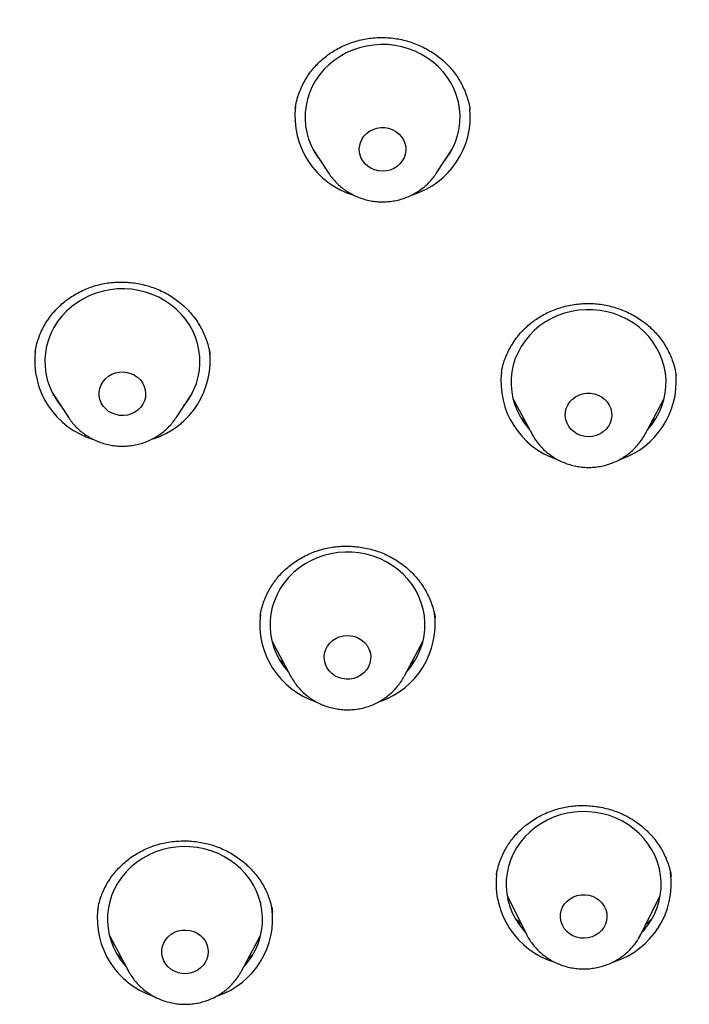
# Model space of a CAD drawing. Header units: millimetres. Extents: x 8 to 1577, y 12 to 2536.
# Tile 49 of 66: x 743 to 756, y 2147 to 2166. Entities that reach past the tile are written whole.
import ezdxf

# ---------------------------------------------------------------- set-up
doc = ezdxf.new("R2010")
doc.units = ezdxf.units.MM

msp = doc.modelspace()

# ---------------------------------------------------------------- linework, layer by layer
at = {"color": 7, "linetype": 'Continuous', "lineweight": 30}
for p, q in [((748.626, 2163.096), (748.935, 2162.626)), ((748.664, 2163.039), (748.657, 2163.045)), ((751.013, 2162.626), (751.322, 2163.096)), ((751.284, 2163.034), (751.277, 2163.027)), ((748.94, 2162.619), (748.935, 2162.626)), ((751.013, 2162.626), (751.009, 2162.621)), ((743.252, 2159.169), (743.25, 2159.16)), ((746.634, 2159.117), (746.632, 2159.128)), ((752.278, 2158.773), (752.274, 2158.745)), ((755.658, 2158.728), (755.655, 2158.721)), ((755.657, 2158.719), (755.656, 2158.725)), ((743.59, 2158.365), (743.9, 2157.894)), ((745.977, 2157.894), (746.287, 2158.365)), ((752.498, 2158.268), (752.867, 2157.577)), ((755.055, 2157.577), (755.424, 2158.268)), ((743.907, 2157.884), (743.9, 2157.894)), ((747.605, 2154.054), (747.604, 2154.047)), ((747.832, 2153.574), (748.201, 2152.882)), ((750.389, 2152.882), (750.758, 2153.574)), ((748.205, 2152.875), (748.201, 2152.882)), ((752.18, 2149.041), (752.179, 2149.03)), ((755.561, 2149.004), (755.559, 2149.014)), ((752.385, 2148.636), (752.758, 2147.891)), ((754.974, 2147.891), (755.347, 2148.636)), ((744.464, 2148.374), (744.462, 2148.353)), ((744.687, 2147.871), (745.056, 2147.179)), ((747.244, 2147.179), (747.613, 2147.871)), ((752.758, 2147.891), (752.756, 2147.897)), ((754.929, 2147.812), (754.97, 2147.885)), ((754.974, 2147.891), (754.942, 2147.831)), ((745.056, 2147.179), (745.052, 2147.189)), ((747.244, 2147.179), (747.237, 2147.165))]:
    msp.add_line(p, q, dxfattribs=at)
at = {"color": 7, "linetype": 'Continuous', "lineweight": 30, "flags": 128}
for points in [[(751.164, 2162.855), (751.195, 2162.894), (751.27, 2163.004), (751.334, 2163.119), (751.387, 2163.24), (751.427, 2163.364), (751.455, 2163.492), (751.471, 2163.621), (751.474, 2163.751), (751.464, 2163.881), (751.441, 2164.009), (751.405, 2164.135), (751.358, 2164.258), (751.299, 2164.375), (751.228, 2164.487), (751.147, 2164.593), (751.056, 2164.691), (750.955, 2164.78), (750.846, 2164.861), (750.73, 2164.931), (750.607, 2164.992), (750.479, 2165.041), (750.346, 2165.079), (750.211, 2165.106), (750.073, 2165.12), (749.934, 2165.123), (749.796, 2165.113), (749.66, 2165.092), (749.526, 2165.059), (749.395, 2165.014), (749.27, 2164.959), (749.151, 2164.892), (749.039, 2164.816), (748.935, 2164.73), (748.839, 2164.636), (748.754, 2164.533), (748.678, 2164.424), (748.614, 2164.309), (748.562, 2164.188), (748.521, 2164.064), (748.493, 2163.936), (748.477, 2163.807), (748.475, 2163.677), (748.485, 2163.547), (748.507, 2163.418), (748.543, 2163.292), (748.59, 2163.17), (748.649, 2163.052), (748.72, 2162.94), (748.785, 2162.855)], [(750.255, 2162.761), (750.191, 2162.721), (750.121, 2162.692), (750.047, 2162.674), (749.971, 2162.669), (749.895, 2162.675), (749.822, 2162.694), (749.752, 2162.723), (749.689, 2162.764), (749.634, 2162.814), (749.589, 2162.872), (749.556, 2162.936), (749.534, 2163.005), (749.524, 2163.076), (749.528, 2163.148), (749.545, 2163.218), (749.574, 2163.284), (749.614, 2163.345), (749.665, 2163.398), (749.724, 2163.443), (749.791, 2163.478), (749.863, 2163.501), (749.939, 2163.513), (750.015, 2163.513), (750.09, 2163.5), (750.162, 2163.476), (750.228, 2163.44), (750.287, 2163.395), (750.337, 2163.341), (750.377, 2163.279), (750.405, 2163.213), (750.421, 2163.143), (750.424, 2163.071), (750.413, 2163), (750.391, 2162.931), (750.356, 2162.868), (750.31, 2162.81), (750.255, 2162.761)], [(746.128, 2158.124), (746.193, 2158.209), (746.263, 2158.321), (746.323, 2158.439), (746.37, 2158.561), (746.405, 2158.687), (746.428, 2158.815), (746.438, 2158.945), (746.436, 2159.075), (746.42, 2159.205), (746.392, 2159.332), (746.351, 2159.457), (746.299, 2159.577), (746.235, 2159.692), (746.159, 2159.802), (746.074, 2159.904), (745.978, 2159.998), (745.874, 2160.084), (745.762, 2160.161), (745.643, 2160.227), (745.517, 2160.283), (745.387, 2160.327), (745.253, 2160.36), (745.117, 2160.382), (744.978, 2160.391), (744.84, 2160.389), (744.702, 2160.374), (744.567, 2160.348), (744.434, 2160.31), (744.306, 2160.26), (744.183, 2160.2), (744.067, 2160.129), (743.958, 2160.049), (743.857, 2159.959), (743.766, 2159.861), (743.685, 2159.756), (743.614, 2159.644), (743.555, 2159.526), (743.507, 2159.404), (743.472, 2159.278), (743.449, 2159.149), (743.439, 2159.019), (743.442, 2158.889), (743.458, 2158.76), (743.486, 2158.632), (743.526, 2158.508), (743.579, 2158.387), (743.643, 2158.272), (743.718, 2158.163), (743.749, 2158.124)], [(755.1, 2157.662), (755.105, 2157.667), (755.19, 2157.771), (755.264, 2157.881), (755.327, 2157.996), (755.378, 2158.117), (755.417, 2158.242), (755.444, 2158.37), (755.458, 2158.499), (755.46, 2158.63), (755.448, 2158.759), (755.424, 2158.888), (755.388, 2159.013), (755.339, 2159.135), (755.278, 2159.252), (755.207, 2159.364), (755.124, 2159.468), (755.032, 2159.565), (754.931, 2159.654), (754.821, 2159.734), (754.704, 2159.803), (754.58, 2159.862), (754.452, 2159.911), (754.319, 2159.948), (754.183, 2159.973), (754.045, 2159.986), (753.907, 2159.987), (753.768, 2159.977), (753.632, 2159.954), (753.498, 2159.92), (753.369, 2159.874), (753.244, 2159.817), (753.126, 2159.75), (753.014, 2159.672), (752.911, 2159.585), (752.816, 2159.49), (752.732, 2159.387), (752.658, 2159.277), (752.595, 2159.161), (752.543, 2159.04), (752.504, 2158.915), (752.477, 2158.787), (752.463, 2158.658), (752.462, 2158.528), (752.473, 2158.398), (752.497, 2158.27), (752.534, 2158.144), (752.583, 2158.022), (752.643, 2157.905), (752.715, 2157.794), (752.797, 2157.689), (752.822, 2157.662)], [(745.291, 2158.096), (745.238, 2158.044), (745.177, 2158.001), (745.109, 2157.968), (745.036, 2157.947), (744.961, 2157.937), (744.884, 2157.94), (744.81, 2157.955), (744.739, 2157.981), (744.673, 2158.018), (744.616, 2158.065), (744.568, 2158.121), (744.53, 2158.183), (744.504, 2158.251), (744.491, 2158.321), (744.49, 2158.393), (744.503, 2158.464), (744.528, 2158.532), (744.564, 2158.594), (744.612, 2158.651), (744.669, 2158.698), (744.734, 2158.736), (744.804, 2158.763), (744.879, 2158.779), (744.955, 2158.782), (745.031, 2158.774), (745.104, 2158.753), (745.172, 2158.721), (745.234, 2158.679), (745.287, 2158.627), (745.33, 2158.568), (745.362, 2158.503), (745.382, 2158.434), (745.389, 2158.362), (745.383, 2158.291), (745.364, 2158.221), (745.333, 2158.156), (745.291, 2158.096)], [(754.245, 2157.621), (754.182, 2157.581), (754.112, 2157.551), (754.038, 2157.533), (753.962, 2157.527), (753.886, 2157.532), (753.812, 2157.55), (753.743, 2157.58), (753.679, 2157.619), (753.624, 2157.669), (753.578, 2157.726), (753.544, 2157.79), (753.521, 2157.859), (753.511, 2157.93), (753.514, 2158.002), (753.53, 2158.072), (753.558, 2158.138), (753.598, 2158.2), (753.648, 2158.254), (753.707, 2158.299), (753.774, 2158.334), (753.846, 2158.358), (753.921, 2158.371), (753.997, 2158.371), (754.073, 2158.359), (754.145, 2158.335), (754.211, 2158.301), (754.271, 2158.256), (754.322, 2158.202), (754.362, 2158.141), (754.391, 2158.075), (754.407, 2158.005), (754.41, 2157.933), (754.401, 2157.862), (754.379, 2157.793), (754.345, 2157.729), (754.3, 2157.671), (754.245, 2157.621)], [(750.521, 2153.071), (750.595, 2153.181), (750.659, 2153.297), (750.711, 2153.418), (750.75, 2153.542), (750.778, 2153.67), (750.792, 2153.799), (750.794, 2153.93), (750.783, 2154.059), (750.76, 2154.188), (750.724, 2154.313), (750.676, 2154.435), (750.616, 2154.553), (750.544, 2154.664), (750.462, 2154.769), (750.371, 2154.867), (750.27, 2154.956), (750.16, 2155.036), (750.043, 2155.106), (749.92, 2155.166), (749.792, 2155.214), (749.659, 2155.252), (749.523, 2155.277), (749.385, 2155.291), (749.247, 2155.293), (749.109, 2155.283), (748.972, 2155.261), (748.838, 2155.227), (748.709, 2155.182), (748.584, 2155.125), (748.465, 2155.058), (748.353, 2154.981), (748.249, 2154.895), (748.155, 2154.8), (748.07, 2154.697), (747.995, 2154.587), (747.932, 2154.472), (747.88, 2154.351), (747.84, 2154.226), (747.813, 2154.099), (747.798, 2153.969), (747.796, 2153.839), (747.807, 2153.709), (747.83, 2153.581), (747.866, 2153.455), (747.915, 2153.333), (747.975, 2153.216), (748.046, 2153.104), (748.128, 2152.999), (748.156, 2152.967)], [(749.663, 2153.011), (749.614, 2152.956), (749.555, 2152.91), (749.49, 2152.874), (749.418, 2152.848), (749.343, 2152.835), (749.267, 2152.833), (749.191, 2152.844), (749.119, 2152.866), (749.051, 2152.9), (748.991, 2152.943), (748.939, 2152.996), (748.898, 2153.056), (748.868, 2153.122), (748.85, 2153.192), (748.845, 2153.264), (748.853, 2153.335), (748.874, 2153.404), (748.907, 2153.469), (748.951, 2153.527), (749.005, 2153.578), (749.067, 2153.62), (749.136, 2153.651), (749.209, 2153.67), (749.285, 2153.678), (749.361, 2153.673), (749.436, 2153.657), (749.506, 2153.629), (749.57, 2153.59), (749.626, 2153.541), (749.673, 2153.485), (749.709, 2153.421), (749.733, 2153.353), (749.744, 2153.282), (749.743, 2153.211), (749.728, 2153.14), (749.701, 2153.073), (749.663, 2153.011)], [(750.434, 2152.967), (750.436, 2152.969), (750.521, 2153.071)], [(755.165, 2148.155), (755.229, 2148.27), (755.281, 2148.391), (755.321, 2148.516), (755.348, 2148.643), (755.363, 2148.773), (755.365, 2148.903), (755.355, 2149.033), (755.331, 2149.161), (755.296, 2149.287), (755.248, 2149.409), (755.188, 2149.526), (755.117, 2149.638), (755.035, 2149.743), (754.943, 2149.841), (754.842, 2149.93), (754.733, 2150.01), (754.616, 2150.08), (754.493, 2150.14), (754.365, 2150.189), (754.232, 2150.226), (754.096, 2150.252), (753.959, 2150.266), (753.82, 2150.268), (753.682, 2150.258), (753.545, 2150.236), (753.411, 2150.203), (753.282, 2150.157), (753.157, 2150.101), (753.038, 2150.034), (752.926, 2149.957), (752.822, 2149.871), (752.727, 2149.776), (752.642, 2149.674), (752.567, 2149.564), (752.503, 2149.448), (752.451, 2149.328), (752.411, 2149.203), (752.384, 2149.076), (752.369, 2148.946), (752.367, 2148.816), (752.378, 2148.686), (752.401, 2148.558), (752.437, 2148.432), (752.485, 2148.31), (752.545, 2148.193), (752.616, 2148.081), (752.698, 2147.976), (752.74, 2147.929)], [(747.564, 2147.709), (747.604, 2147.834), (747.632, 2147.961), (747.647, 2148.091), (747.65, 2148.221), (747.639, 2148.351), (747.616, 2148.479), (747.581, 2148.605), (747.533, 2148.727), (747.474, 2148.845), (747.403, 2148.957), (747.321, 2149.062), (747.23, 2149.16), (747.129, 2149.249), (747.02, 2149.329), (746.904, 2149.4), (746.781, 2149.46), (746.653, 2149.509), (746.52, 2149.547), (746.384, 2149.573), (746.247, 2149.588), (746.108, 2149.59), (745.97, 2149.58), (745.833, 2149.559), (745.699, 2149.526), (745.569, 2149.481), (745.444, 2149.425), (745.325, 2149.358), (745.213, 2149.282), (745.109, 2149.196), (745.014, 2149.101), (744.928, 2148.999), (744.853, 2148.889), (744.789, 2148.774), (744.737, 2148.653), (744.697, 2148.529), (744.669, 2148.401), (744.653, 2148.272), (744.651, 2148.142), (744.661, 2148.012), (744.684, 2147.883), (744.72, 2147.757), (744.767, 2147.635), (744.827, 2147.518), (744.898, 2147.406), (744.979, 2147.3), (745.011, 2147.264)], [(754.256, 2148.025), (754.212, 2147.967), (754.159, 2147.916), (754.097, 2147.874), (754.028, 2147.842), (753.955, 2147.822), (753.879, 2147.814), (753.803, 2147.818), (753.728, 2147.834), (753.658, 2147.862), (753.594, 2147.901), (753.537, 2147.949), (753.49, 2148.005), (753.454, 2148.068), (753.429, 2148.136), (753.417, 2148.207), (753.418, 2148.279), (753.432, 2148.349), (753.459, 2148.417), (753.497, 2148.479), (753.546, 2148.534), (753.604, 2148.58), (753.669, 2148.617), (753.741, 2148.643), (753.815, 2148.657), (753.892, 2148.659), (753.967, 2148.649), (754.04, 2148.627), (754.108, 2148.594), (754.168, 2148.55), (754.22, 2148.498), (754.262, 2148.438), (754.293, 2148.372), (754.311, 2148.302), (754.316, 2148.231), (754.309, 2148.16), (754.288, 2148.09), (754.256, 2148.025)], [(746.574, 2147.41), (746.543, 2147.345), (746.5, 2147.286), (746.447, 2147.234), (746.386, 2147.191), (746.317, 2147.159), (746.244, 2147.138), (746.169, 2147.129), (746.092, 2147.133), (746.018, 2147.148), (745.947, 2147.175), (745.882, 2147.212), (745.825, 2147.26), (745.777, 2147.316), (745.74, 2147.378), (745.715, 2147.446), (745.702, 2147.517), (745.702, 2147.588), (745.715, 2147.659), (745.741, 2147.727), (745.778, 2147.789), (745.826, 2147.845), (745.883, 2147.892), (745.948, 2147.93), (746.019, 2147.956), (746.094, 2147.971), (746.17, 2147.974), (746.246, 2147.965), (746.319, 2147.944), (746.387, 2147.912), (746.448, 2147.869), (746.501, 2147.817), (746.544, 2147.757), (746.575, 2147.692), (746.594, 2147.623), (746.6, 2147.551), (746.594, 2147.48), (746.574, 2147.41)]]:
    msp.add_lwpolyline(points, dxfattribs=at)
at = {"color": 7, "linetype": 'Continuous', "lineweight": 30}
for centre, radius, start, end in [((749.873, 2163.734), 1.596, 173.2145, 253.3798), ((750.078, 2163.733), 1.594, 287.5835, 5.2119), ((744.838, 2159.002), 1.596, 173.2698, 253.2274), ((745.045, 2158.999), 1.591, 287.7878, 7.6868), ((753.855, 2158.597), 1.591, 173.2804, 251.6083), ((754.066, 2158.599), 1.593, 289.0474, 4.3756), ((749.189, 2153.902), 1.591, 173.4236, 251.4657), ((749.403, 2153.901), 1.589, 289.0986, 7.7136), ((753.766, 2148.88), 1.596, 173.3483, 253.4008), ((753.971, 2148.877), 1.591, 287.5202, 7.6814), ((746.044, 2148.199), 1.591, 173.286, 251.3456), ((746.258, 2148.198), 1.589, 289.2267, 7.7162), ((753.957, 2148.898), 1.419, 316.8818, 328.3857), ((746.263, 2148.204), 1.392, 317.5326, 339.1768)]:
    msp.add_arc(centre, radius, start, end, dxfattribs=at)
for points, knots in [([(816.979, 2151.825), (816.975, 2151.89), (816.968, 2152.011), (816.957, 2152.186), (816.946, 2152.343), (816.935, 2152.494), (816.923, 2152.659), (816.909, 2152.842), (816.89, 2153.07), (816.866, 2153.346), (816.835, 2153.675), (816.796, 2154.047), (816.749, 2154.463), (816.692, 2154.926), (816.624, 2155.426), (816.544, 2155.963), (816.444, 2156.583), (816.323, 2157.261), (816.183, 2157.973), (816.039, 2158.649), (815.891, 2159.291), (815.742, 2159.897), (815.593, 2160.469), (815.463, 2160.939), (815.355, 2161.316), (815.269, 2161.607), (815.185, 2161.886), (815.103, 2162.153), (815.022, 2162.406), (814.947, 2162.638), (814.88, 2162.844), (814.823, 2163.012), (814.778, 2163.145), (814.744, 2163.245), (814.716, 2163.326), (814.689, 2163.406), (814.655, 2163.502), (814.613, 2163.622), (814.551, 2163.796), (814.468, 2164.026), (814.364, 2164.308), (814.25, 2164.613), (814.125, 2164.936), (813.99, 2165.278), (813.834, 2165.661), (813.656, 2166.089), (813.451, 2166.562), (813.229, 2167.06), (812.992, 2167.573), (812.74, 2168.099), (812.475, 2168.634), (812.2, 2169.171), (811.921, 2169.695), (811.647, 2170.196), (811.361, 2170.701), (811.067, 2171.206), (810.764, 2171.709), (810.472, 2172.182), (810.189, 2172.627), (809.917, 2173.044), (809.656, 2173.434), (809.41, 2173.795), (809.177, 2174.129), (808.946, 2174.454), (808.707, 2174.785), (808.423, 2175.17), (808.088, 2175.614), (807.696, 2176.118), (807.269, 2176.651), (806.805, 2177.212), (806.302, 2177.799), (805.76, 2178.412), (805.193, 2179.027), (804.614, 2179.634), (804.037, 2180.216), (803.459, 2180.779), (802.886, 2181.318), (802.316, 2181.835), (801.717, 2182.362), (801.087, 2182.896), (800.43, 2183.432), (799.784, 2183.94), (799.247, 2184.348), (798.822, 2184.663), (798.513, 2184.887), (798.227, 2185.091), (797.971, 2185.272), (797.743, 2185.43), (797.546, 2185.566), (797.378, 2185.68), (797.236, 2185.775), (797.113, 2185.858), (796.991, 2185.939), (796.855, 2186.029), (796.681, 2186.143), (796.46, 2186.286), (796.188, 2186.46), (795.875, 2186.657), (795.539, 2186.865), (795.186, 2187.079), (794.817, 2187.299), (794.421, 2187.53), (794.007, 2187.765), (793.586, 2187.999), (792.977, 2188.33), (792.18, 2188.746), (791.13, 2189.263), (790.021, 2189.776), (788.855, 2190.279), (787.707, 2190.738), (786.578, 2191.157), (785.466, 2191.54), (784.356, 2191.892), (783.245, 2192.216), (782.018, 2192.543), (780.676, 2192.863), (779.217, 2193.165), (777.812, 2193.413), (776.46, 2193.613), (775.159, 2193.77), (773.855, 2193.894), (772.548, 2193.984), (771.239, 2194.039), (769.889, 2194.06), (768.5, 2194.044), (767.071, 2193.986), (765.646, 2193.887), (764.224, 2193.747), (762.807, 2193.568), (761.396, 2193.348), (760.093, 2193.107), (758.896, 2192.853), (757.797, 2192.595), (756.689, 2192.308), (755.566, 2191.989), (754.428, 2191.636), (753.276, 2191.247), (752.227, 2190.864), (751.282, 2190.494), (750.442, 2190.148), (749.598, 2189.781), (748.759, 2189.397), (747.94, 2189.003), (747.154, 2188.607), (746.398, 2188.209), (745.674, 2187.811), (744.981, 2187.415), (744.45, 2187.1), (744.069, 2186.868), (743.826, 2186.719), (743.589, 2186.571), (743.36, 2186.425), (743.144, 2186.287), (742.944, 2186.158), (742.769, 2186.043), (742.62, 2185.945), (742.503, 2185.867), (742.408, 2185.804), (742.313, 2185.74), (742.196, 2185.661), (742.024, 2185.544), (741.8, 2185.389), (741.526, 2185.199), (741.229, 2184.988), (740.905, 2184.754), (740.556, 2184.498), (740.181, 2184.217), (739.784, 2183.913), (739.365, 2183.584), (738.924, 2183.231), (738.466, 2182.853), (737.895, 2182.371), (737.235, 2181.792), (736.504, 2181.122), (735.811, 2180.46), (735.156, 2179.806), (734.537, 2179.163), (733.962, 2178.544), (733.431, 2177.949), (732.938, 2177.379), (732.468, 2176.816), (732.01, 2176.25), (731.492, 2175.587), (730.914, 2174.817), (730.282, 2173.932), (729.659, 2173.012), (729.047, 2172.056), (728.45, 2171.069), (727.871, 2170.052), (727.315, 2169.011), (726.898, 2168.176), (726.604, 2167.558), (726.423, 2167.168), (726.245, 2166.774), (726.07, 2166.377), (725.9, 2165.977), (725.735, 2165.581), (725.576, 2165.188), (725.43, 2164.814), (725.297, 2164.466), (725.182, 2164.158), (725.085, 2163.892), (725.008, 2163.675), (724.948, 2163.504), (724.902, 2163.373), (724.862, 2163.258), (724.821, 2163.138), (724.771, 2162.99), (724.711, 2162.808), (724.64, 2162.594), (724.561, 2162.348), (724.473, 2162.067), (724.376, 2161.752), (724.275, 2161.413), (724.172, 2161.054), (724.066, 2160.676), (723.957, 2160.269), (723.847, 2159.844), (723.708, 2159.279), (723.55, 2158.593), (723.388, 2157.824), (723.252, 2157.114), (723.137, 2156.459), (723.037, 2155.832), (722.954, 2155.252), (722.884, 2154.719), (722.826, 2154.23), (722.776, 2153.765), (722.734, 2153.326), (722.698, 2152.911), (722.668, 2152.525), (722.643, 2152.166), (722.629, 2151.935), (722.623, 2151.825)], [0, 0, 0, 0, 0.001371, 0.002561, 0.003648, 0.004723, 0.005941, 0.007304, 0.008812, 0.011005, 0.013446, 0.016135, 0.019291, 0.022732, 0.026457, 0.030467, 0.034762, 0.040356, 0.045703, 0.050801, 0.055651, 0.06025, 0.064601, 0.068703, 0.071021, 0.073251, 0.075393, 0.077448, 0.079414, 0.08125, 0.082839, 0.084174, 0.085157, 0.085934, 0.086507, 0.087055, 0.087796, 0.088732, 0.089861, 0.091877, 0.094107, 0.096492, 0.099032, 0.101728, 0.104579, 0.108139, 0.111914, 0.115906, 0.120113, 0.124312, 0.128705, 0.133196, 0.137532, 0.141702, 0.145705, 0.150209, 0.154482, 0.158523, 0.162333, 0.165982, 0.16939, 0.172557, 0.175483, 0.178264, 0.181218, 0.18437, 0.188668, 0.193286, 0.198224, 0.203483, 0.209062, 0.214961, 0.22118, 0.227142, 0.233064, 0.23885, 0.244498, 0.25001, 0.255385, 0.261641, 0.267701, 0.273566, 0.279234, 0.282125, 0.284886, 0.287385, 0.289619, 0.291589, 0.293294, 0.294736, 0.295913, 0.296934, 0.297897, 0.29903, 0.300409, 0.302353, 0.304639, 0.307269, 0.310243, 0.313035, 0.316074, 0.31936, 0.322787, 0.326194, 0.329581, 0.33748, 0.345262, 0.354374, 0.363321, 0.372102, 0.380478, 0.388706, 0.396868, 0.404984, 0.413053, 0.42355, 0.433967, 0.444304, 0.453467, 0.46261, 0.471752, 0.480894, 0.490036, 0.499177, 0.509149, 0.519121, 0.529094, 0.539067, 0.549041, 0.559016, 0.56899, 0.576828, 0.584687, 0.592698, 0.600881, 0.609239, 0.617769, 0.626473, 0.632783, 0.639181, 0.645667, 0.652238, 0.65869, 0.664908, 0.670894, 0.676796, 0.682452, 0.687861, 0.689919, 0.691939, 0.693921, 0.695865, 0.697732, 0.699383, 0.700925, 0.702195, 0.703194, 0.703921, 0.704631, 0.705632, 0.706926, 0.709071, 0.711444, 0.71404, 0.716858, 0.719963, 0.723301, 0.72687, 0.73067, 0.734703, 0.738968, 0.7434, 0.75073, 0.757833, 0.764709, 0.771357, 0.777779, 0.783973, 0.789605, 0.795035, 0.800268, 0.805496, 0.810814, 0.81852, 0.826407, 0.834474, 0.842721, 0.851144, 0.859675, 0.868292, 0.876995, 0.880136, 0.883287, 0.88645, 0.889624, 0.892809, 0.896005, 0.899063, 0.902118, 0.90485, 0.907258, 0.909343, 0.911105, 0.912326, 0.913336, 0.914155, 0.915003, 0.916149, 0.917592, 0.919225, 0.921123, 0.923286, 0.925714, 0.928406, 0.931077, 0.933967, 0.937074, 0.940379, 0.943672, 0.949934, 0.955925, 0.961044, 0.965946, 0.970632, 0.975101, 0.978909, 0.982543, 0.986005, 0.989279, 0.992313, 0.995108, 0.997668, 1, 1, 1, 1]), ([(748.285, 2163.895), (748.291, 2163.931), (748.304, 2164.009), (748.337, 2164.127), (748.382, 2164.249), (748.438, 2164.368), (748.504, 2164.483), (748.58, 2164.593), (748.665, 2164.696), (748.758, 2164.792), (748.859, 2164.881), (748.967, 2164.96), (749.081, 2165.03), (749.2, 2165.092), (749.326, 2165.145), (749.456, 2165.188), (749.591, 2165.222), (749.728, 2165.245), (749.866, 2165.258), (750.004, 2165.26), (750.142, 2165.251), (750.277, 2165.232), (750.41, 2165.203), (750.541, 2165.164), (750.669, 2165.114), (750.793, 2165.055), (750.913, 2164.987), (751.027, 2164.91), (751.133, 2164.825), (751.231, 2164.733), (751.32, 2164.634), (751.399, 2164.53), (751.47, 2164.42), (751.531, 2164.304), (751.584, 2164.182), (751.625, 2164.056), (751.653, 2163.949), (751.662, 2163.885), (751.665, 2163.864)], [0, 0, 0, 0, 0.023675, 0.051946, 0.080419, 0.109047, 0.13777, 0.166512, 0.195181, 0.223711, 0.252051, 0.28016, 0.308063, 0.336092, 0.364314, 0.39268, 0.421131, 0.449591, 0.477976, 0.50623, 0.534317, 0.562156, 0.589831, 0.61775, 0.645938, 0.674327, 0.702835, 0.731362, 0.759783, 0.788014, 0.815992, 0.843715, 0.871473, 0.899766, 0.928423, 0.957325, 0.986333, 1, 1, 1, 1]), ([(748.941, 2162.619), (748.945, 2162.612), (748.969, 2162.574), (749.023, 2162.508), (749.101, 2162.424), (749.188, 2162.347), (749.282, 2162.279), (749.382, 2162.22), (749.488, 2162.17), (749.599, 2162.131), (749.713, 2162.101), (749.83, 2162.082), (749.948, 2162.074), (750.066, 2162.078), (750.184, 2162.092), (750.3, 2162.116), (750.413, 2162.152), (750.522, 2162.198), (750.626, 2162.254), (750.723, 2162.319), (750.814, 2162.393), (750.897, 2162.475), (750.962, 2162.551), (750.996, 2162.602), (751.008, 2162.621)], [0, 0, 0, 0, 0.009381, 0.056874, 0.10446, 0.152148, 0.199942, 0.247842, 0.295846, 0.343946, 0.392133, 0.440398, 0.488726, 0.537105, 0.585518, 0.633946, 0.682373, 0.73078, 0.77915, 0.827464, 0.875706, 0.92386, 0.971914, 1, 1, 1, 1]), ([(743.25, 2159.16), (743.25, 2159.164), (743.256, 2159.211), (743.276, 2159.3), (743.312, 2159.426), (743.36, 2159.549), (743.418, 2159.667), (743.486, 2159.78), (743.563, 2159.887), (743.649, 2159.987), (743.743, 2160.079), (743.845, 2160.164), (743.955, 2160.242), (744.072, 2160.311), (744.195, 2160.372), (744.322, 2160.423), (744.454, 2160.464), (744.588, 2160.495), (744.724, 2160.515), (744.86, 2160.524), (744.996, 2160.523), (745.133, 2160.512), (745.269, 2160.49), (745.404, 2160.458), (745.537, 2160.416), (745.665, 2160.364), (745.789, 2160.303), (745.906, 2160.234), (746.015, 2160.156), (746.117, 2160.071), (746.212, 2159.978), (746.299, 2159.878), (746.379, 2159.77), (746.449, 2159.656), (746.511, 2159.536), (746.562, 2159.413), (746.601, 2159.288), (746.625, 2159.189), (746.633, 2159.132), (746.634, 2159.118)], [0, 0, 0, 0, 0.002663, 0.031217, 0.059885, 0.088593, 0.11724, 0.145758, 0.174092, 0.202197, 0.23009, 0.258103, 0.286296, 0.314624, 0.343026, 0.371424, 0.399739, 0.427915, 0.455915, 0.483654, 0.511225, 0.539016, 0.567064, 0.595304, 0.623654, 0.652011, 0.680254, 0.708298, 0.736077, 0.763522, 0.791122, 0.81918, 0.847601, 0.876266, 0.90504, 0.93376, 0.962272, 0.990468, 1, 1, 1, 1]), ([(752.875, 2159.75), (752.892, 2159.763), (752.944, 2159.802), (753.037, 2159.862), (753.155, 2159.925), (753.279, 2159.981), (753.409, 2160.026), (753.542, 2160.063), (753.679, 2160.089), (753.817, 2160.105), (753.955, 2160.11), (754.092, 2160.105), (754.227, 2160.089), (754.36, 2160.062), (754.492, 2160.026), (754.621, 2159.979), (754.748, 2159.923), (754.87, 2159.857), (754.986, 2159.782), (755.094, 2159.699), (755.194, 2159.61), (755.285, 2159.514), (755.367, 2159.412), (755.44, 2159.304), (755.504, 2159.189), (755.56, 2159.069), (755.604, 2158.945), (755.636, 2158.829), (755.649, 2158.755), (755.654, 2158.725)], [0, 0, 0, 0, 0.018232, 0.055749, 0.093508, 0.131586, 0.169917, 0.208408, 0.246943, 0.285359, 0.323537, 0.361382, 0.398813, 0.436081, 0.473759, 0.511959, 0.550537, 0.589318, 0.628104, 0.666657, 0.704817, 0.742465, 0.779758, 0.817521, 0.855776, 0.894425, 0.933347, 0.972414, 1, 1, 1, 1]), ([(752.275, 2158.772), (752.278, 2158.795), (752.289, 2158.86), (752.319, 2158.966), (752.363, 2159.088), (752.419, 2159.208), (752.485, 2159.324), (752.56, 2159.434), (752.645, 2159.538), (752.737, 2159.635), (752.816, 2159.704), (752.863, 2159.741), (752.875, 2159.75)], [0, 0, 0, 0, 0.059808, 0.171347, 0.283946, 0.397308, 0.511084, 0.624858, 0.738186, 0.850767, 0.962386, 1, 1, 1, 1]), ([(743.627, 2158.31), (743.624, 2158.312), (743.615, 2158.32), (743.608, 2158.329), (743.602, 2158.335)], [0, 0, 0, 0, 0.310882, 1, 1, 1, 1]), ([(746.255, 2158.309), (746.254, 2158.307), (746.249, 2158.302), (746.244, 2158.298), (746.241, 2158.295)], [0, 0, 0, 0, 0.3475172, 1, 1, 1, 1]), ([(743.908, 2157.885), (743.919, 2157.869), (743.95, 2157.821), (744.012, 2157.748), (744.094, 2157.666), (744.183, 2157.592), (744.279, 2157.527), (744.382, 2157.471), (744.489, 2157.424), (744.601, 2157.388), (744.716, 2157.362), (744.834, 2157.347), (744.952, 2157.343), (745.07, 2157.349), (745.188, 2157.367), (745.303, 2157.395), (745.414, 2157.434), (745.522, 2157.484), (745.623, 2157.543), (745.719, 2157.611), (745.807, 2157.687), (745.887, 2157.772), (745.943, 2157.841), (745.969, 2157.883), (745.975, 2157.892)], [0, 0, 0, 0, 0.023657, 0.071187, 0.118813, 0.166543, 0.214379, 0.262321, 0.310365, 0.358503, 0.406724, 0.455018, 0.503372, 0.551772, 0.600199, 0.648636, 0.697065, 0.745469, 0.79383, 0.842129, 0.890351, 0.93848, 0.986505, 1, 1, 1, 1]), ([(752.737, 2157.819), (752.737, 2157.82), (752.704, 2157.846), (752.675, 2157.876), (752.647, 2157.905)], [0, 0, 0, 0, 0.021201, 1, 1, 1, 1]), ([(755.273, 2157.9), (755.269, 2157.896), (755.241, 2157.865), (755.209, 2157.838), (755.181, 2157.814)], [0, 0, 0, 0, 0.123828, 1, 1, 1, 1]), ([(752.866, 2157.582), (752.872, 2157.569), (752.895, 2157.523), (752.946, 2157.447), (753.016, 2157.357), (753.096, 2157.274), (753.184, 2157.198), (753.278, 2157.131), (753.379, 2157.073), (753.486, 2157.024), (753.597, 2156.985), (753.711, 2156.957), (753.828, 2156.939), (753.946, 2156.932), (754.065, 2156.936), (754.183, 2156.952), (754.298, 2156.978), (754.411, 2157.014), (754.519, 2157.061), (754.622, 2157.118), (754.719, 2157.184), (754.809, 2157.259), (754.892, 2157.342), (754.965, 2157.432), (755.019, 2157.51), (755.044, 2157.56), (755.052, 2157.576)], [0, 0, 0, 0, 0.015947, 0.059158, 0.102444, 0.145815, 0.189279, 0.23284, 0.276499, 0.32025, 0.364089, 0.408007, 0.451993, 0.496037, 0.540126, 0.584243, 0.628373, 0.6725, 0.716607, 0.760679, 0.804699, 0.848652, 0.892523, 0.936301, 0.979978, 1, 1, 1, 1]), ([(747.894, 2154.738), (747.906, 2154.755), (747.945, 2154.805), (748.017, 2154.886), (748.112, 2154.977), (748.216, 2155.061), (748.327, 2155.138), (748.445, 2155.206), (748.569, 2155.266), (748.697, 2155.316), (748.829, 2155.355), (748.962, 2155.384), (749.097, 2155.403), (749.232, 2155.411), (749.369, 2155.408), (749.507, 2155.396), (749.645, 2155.373), (749.781, 2155.34), (749.913, 2155.297), (750.042, 2155.244), (750.163, 2155.183), (750.278, 2155.113), (750.386, 2155.036), (750.487, 2154.95), (750.582, 2154.855), (750.669, 2154.754), (750.748, 2154.645), (750.817, 2154.531), (750.877, 2154.412), (750.926, 2154.29), (750.963, 2154.165), (750.985, 2154.075), (750.99, 2154.027), (750.991, 2154.022)], [0, 0, 0, 0, 0.016081, 0.049409, 0.082943, 0.116744, 0.150753, 0.184888, 0.219042, 0.253078, 0.286891, 0.320396, 0.353526, 0.386484, 0.419778, 0.45352, 0.487583, 0.521815, 0.556035, 0.590035, 0.623674, 0.656842, 0.68968, 0.722914, 0.756569, 0.790564, 0.824798, 0.859159, 0.893521, 0.927756, 0.961789, 0.995583, 1, 1, 1, 1]), ([(747.605, 2154.047), (747.607, 2154.064), (747.616, 2154.125), (747.641, 2154.228), (747.681, 2154.353), (747.733, 2154.475), (747.794, 2154.591), (747.849, 2154.678), (747.884, 2154.726), (747.894, 2154.738)], [0, 0, 0, 0, 0.071206, 0.245882, 0.420714, 0.59496, 0.768136, 0.939887, 1, 1, 1, 1]), ([(748.07, 2153.127), (748.07, 2153.128), (748.039, 2153.153), (748.012, 2153.18), (747.986, 2153.207)], [0, 0, 0, 0, 0.024347, 1, 1, 1, 1]), ([(750.595, 2153.193), (750.595, 2153.193), (750.571, 2153.167), (750.543, 2153.143), (750.516, 2153.12)], [0, 0, 0, 0, 0.006364, 1, 1, 1, 1]), ([(748.206, 2152.875), (748.207, 2152.872), (748.226, 2152.835), (748.27, 2152.768), (748.339, 2152.676), (748.417, 2152.592), (748.504, 2152.515), (748.598, 2152.446), (748.698, 2152.387), (748.803, 2152.336), (748.914, 2152.296), (749.028, 2152.266), (749.144, 2152.247), (749.262, 2152.238), (749.381, 2152.241), (749.499, 2152.254), (749.615, 2152.278), (749.728, 2152.313), (749.837, 2152.359), (749.941, 2152.414), (750.039, 2152.479), (750.13, 2152.552), (750.214, 2152.634), (750.288, 2152.723), (750.346, 2152.805), (750.375, 2152.859), (750.386, 2152.879)], [0, 0, 0, 0, 0.004076, 0.047538, 0.091073, 0.134691, 0.178403, 0.222212, 0.266119, 0.31012, 0.35421, 0.398382, 0.442624, 0.486925, 0.531274, 0.575654, 0.62005, 0.664444, 0.708822, 0.753167, 0.797462, 0.841691, 0.88584, 0.929898, 0.973855, 1, 1, 1, 1]), ([(752.382, 2149.592), (752.393, 2149.61), (752.427, 2149.663), (752.491, 2149.749), (752.577, 2149.848), (752.672, 2149.941), (752.775, 2150.027), (752.886, 2150.105), (753.003, 2150.175), (753.126, 2150.235), (753.253, 2150.286), (753.383, 2150.327), (753.515, 2150.357), (753.649, 2150.376), (753.786, 2150.386), (753.924, 2150.385), (754.063, 2150.374), (754.201, 2150.353), (754.338, 2150.322), (754.47, 2150.281), (754.597, 2150.23), (754.718, 2150.171), (754.833, 2150.103), (754.941, 2150.026), (755.045, 2149.941), (755.141, 2149.847), (755.23, 2149.746), (755.31, 2149.638), (755.381, 2149.526), (755.441, 2149.408), (755.491, 2149.288), (755.529, 2149.165), (755.551, 2149.073), (755.558, 2149.022), (755.559, 2149.014)], [0, 0, 0, 0, 0.015521, 0.047755, 0.080184, 0.112867, 0.145747, 0.178742, 0.211749, 0.244635, 0.277302, 0.309668, 0.341667, 0.373494, 0.405638, 0.438211, 0.471089, 0.504126, 0.537144, 0.569946, 0.602393, 0.634382, 0.66605, 0.698104, 0.730554, 0.763331, 0.796337, 0.829464, 0.862589, 0.895593, 0.928403, 0.960986, 0.993404, 1, 1, 1, 1]), ([(744.538, 2148.653), (744.545, 2148.672), (744.568, 2148.73), (744.614, 2148.826), (744.68, 2148.937), (744.755, 2149.044), (744.841, 2149.146), (744.935, 2149.241), (745.037, 2149.33), (745.146, 2149.409), (745.261, 2149.48), (745.381, 2149.542), (745.505, 2149.593), (745.633, 2149.634), (745.765, 2149.666), (745.901, 2149.688), (746.04, 2149.7), (746.18, 2149.702), (746.32, 2149.693), (746.458, 2149.674), (746.593, 2149.645), (746.723, 2149.607), (746.848, 2149.558), (746.97, 2149.501), (747.088, 2149.433), (747.201, 2149.357), (747.307, 2149.272), (747.407, 2149.179), (747.498, 2149.079), (747.58, 2148.974), (747.652, 2148.863), (747.713, 2148.748), (747.765, 2148.63), (747.805, 2148.507), (747.833, 2148.402), (747.842, 2148.337), (747.845, 2148.315)], [0, 0, 0, 0, 0.014402, 0.044467, 0.074718, 0.105208, 0.135878, 0.166651, 0.197424, 0.228076, 0.258516, 0.288666, 0.318471, 0.348107, 0.378028, 0.408334, 0.438914, 0.469631, 0.50032, 0.530799, 0.56094, 0.590645, 0.620054, 0.649808, 0.67991, 0.710302, 0.740894, 0.771586, 0.802261, 0.832812, 0.863175, 0.893323, 0.923317, 0.953512, 0.983984, 1, 1, 1, 1]), ([(752.179, 2149.041), (752.18, 2149.049), (752.186, 2149.1), (752.209, 2149.193), (752.248, 2149.318), (752.298, 2149.439), (752.345, 2149.53), (752.375, 2149.58), (752.382, 2149.592)], [0, 0, 0, 0, 0.041658, 0.264584, 0.486805, 0.707698, 0.926808, 1, 1, 1, 1]), ([(744.464, 2148.373), (744.47, 2148.411), (744.485, 2148.49), (744.512, 2148.583), (744.533, 2148.638), (744.538, 2148.653)], [0, 0, 0, 0, 0.391869, 0.837714, 1, 1, 1, 1]), ([(752.659, 2148.089), (752.654, 2148.093), (752.615, 2148.124), (752.581, 2148.159), (752.55, 2148.189)], [0, 0, 0, 0, 0.129477, 1, 1, 1, 1]), ([(755.179, 2148.183), (755.177, 2148.181), (755.146, 2148.147), (755.109, 2148.113), (755.072, 2148.084), (755.07, 2148.082)], [0, 0, 0, 0, 0.062385, 0.948002, 1, 1, 1, 1]), ([(752.757, 2147.898), (752.764, 2147.882), (752.788, 2147.832), (752.838, 2147.753), (752.907, 2147.662), (752.985, 2147.577), (753.071, 2147.5), (753.165, 2147.431), (753.264, 2147.371), (753.37, 2147.32), (753.48, 2147.279), (753.594, 2147.249), (753.711, 2147.229), (753.829, 2147.22), (753.947, 2147.222), (754.065, 2147.235), (754.181, 2147.259), (754.294, 2147.294), (754.404, 2147.338), (754.508, 2147.393), (754.606, 2147.458), (754.698, 2147.531), (754.782, 2147.612), (754.856, 2147.701), (754.905, 2147.768), (754.927, 2147.807), (754.929, 2147.812)], [0, 0, 0, 0, 0.019619, 0.063268, 0.106989, 0.150794, 0.194692, 0.238688, 0.282781, 0.326971, 0.371249, 0.41561, 0.460042, 0.504534, 0.549074, 0.593647, 0.638235, 0.682824, 0.727396, 0.771935, 0.816425, 0.86085, 0.905196, 0.949449, 0.993602, 1, 1, 1, 1]), ([(744.924, 2147.426), (744.924, 2147.427), (744.892, 2147.453), (744.863, 2147.482), (744.834, 2147.512)], [0, 0, 0, 0, 0.005838, 1, 1, 1, 1]), ([(747.451, 2147.49), (747.45, 2147.49), (747.426, 2147.464), (747.399, 2147.441), (747.371, 2147.418)], [0, 0, 0, 0, 0.012029, 1, 1, 1, 1]), ([(745.052, 2147.189), (745.055, 2147.184), (745.073, 2147.144), (745.118, 2147.075), (745.186, 2146.983), (745.264, 2146.898), (745.349, 2146.82), (745.442, 2146.75), (745.542, 2146.69), (745.647, 2146.638), (745.757, 2146.597), (745.87, 2146.566), (745.986, 2146.545), (746.104, 2146.535), (746.223, 2146.537), (746.341, 2146.549), (746.457, 2146.572), (746.571, 2146.606), (746.68, 2146.65), (746.785, 2146.704), (746.884, 2146.768), (746.976, 2146.84), (747.06, 2146.921), (747.136, 2147.009), (747.195, 2147.091), (747.224, 2147.145), (747.235, 2147.166)], [0, 0, 0, 0, 0.006726, 0.050056, 0.093456, 0.136939, 0.180514, 0.224186, 0.267955, 0.311819, 0.355773, 0.399808, 0.443915, 0.488083, 0.532298, 0.576549, 0.620815, 0.665082, 0.709335, 0.753556, 0.797729, 0.841839, 0.88587, 0.929811, 0.973653, 1, 1, 1, 1])]:
    msp.add_open_spline(points, degree=3, knots=knots, dxfattribs=at)

doc.saveas('drawing.dxf')
